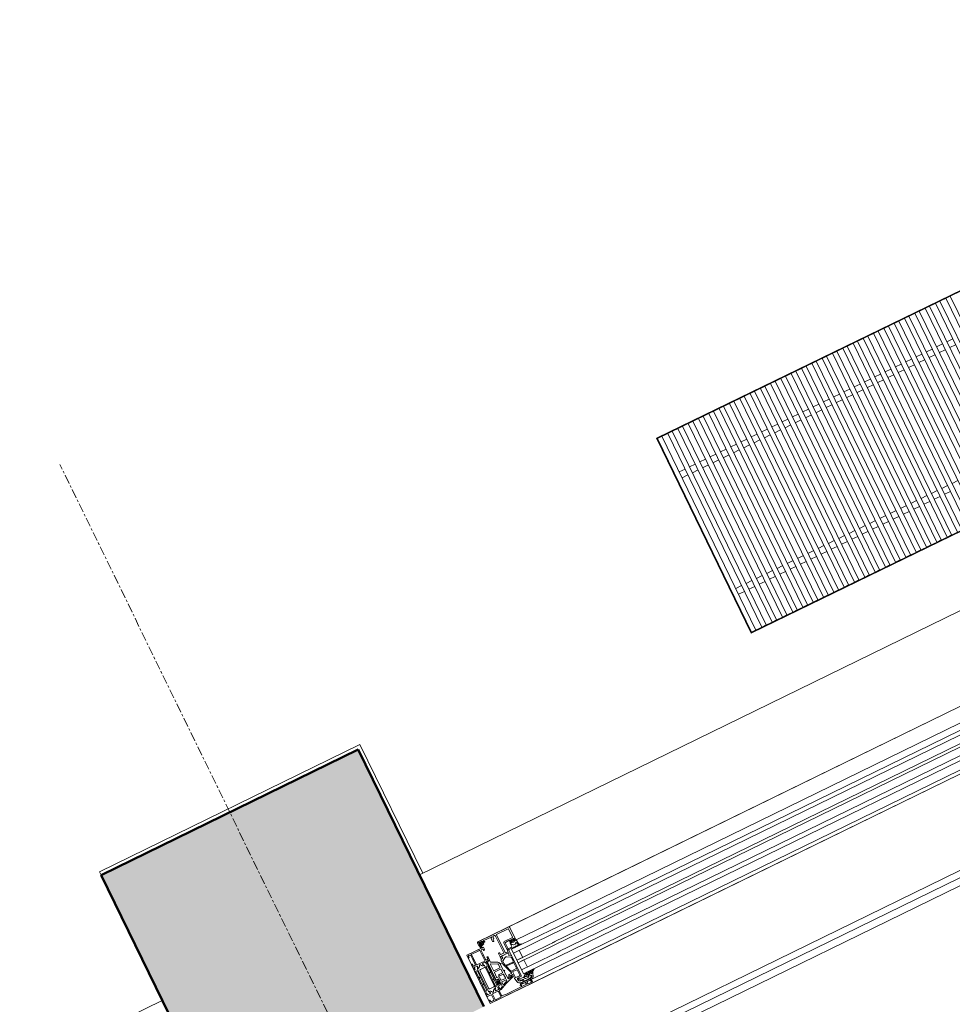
# Model space of a CAD drawing. Header units: millimetres. Extents: x -1662057 to -197461, y -941126 to 63888.
# Tile 120 of 209: x -1595057 to -1593754, y -341670 to -340295. Entities that reach past the tile are written whole.
import ezdxf

# ---------------------------------------------------------------- set-up
doc = ezdxf.new("R2010")
doc.units = ezdxf.units.MM
doc.linetypes.add('Grid Line', pattern=[22.225, 12.7, -3.175, 3.175, -3.175])
doc.layers.get('0').update_dxf_attribs({"linetype": 'CONTINUOUS'})
for name, color, linetype, lineweight in [('A-DETL-GENF', 92, 'CONTINUOUS', 5), ('A-FLOR', 192, 'CONTINUOUS', 5), ('A-GLAZ', 151, 'CONTINUOUS', 5), ('A-Wall', 252, 'CONTINUOUS', 0), ('M-EQPM', 50, 'CONTINUOUS', 5), ('S-Cols', 52, 'CONTINUOUS', 0), ('S-GRID', 1, 'CONTINUOUS', 9)]:
    doc.layers.add(name, color=color, linetype=linetype, lineweight=lineweight)

# ---------------------------------------------------------------- blocks, each defined once
blk = doc.blocks.new('Floor convector without fan PT180 - Floor convector without fan PT180 _1750 mm_-3115285-Pirmā stāva plāns uz atzīmes 0_000 M1-150')
at = {"layer": 'M-EQPM', "color": 252}
for p, q in [((0, 1), (0, 1750)), ((1, 1), (1, 1750)), ((302, 1750), (302, 1)), ((303, 1750), (303, 1)), ((1, 449), (1, 456)), ((302, 456), (1, 456)), ((302, 449), (1, 449)), ((1, 433), (1, 440)), ((302, 440), (1, 440)), ((302, 433), (1, 433)), ((56.5, 433), (56.5, 424)), ((65.5, 424), (65.5, 433)), ((1, 417), (1, 424)), ((302, 424), (1, 424)), ((302, 417), (1, 417)), ((56.5, 417), (56.5, 408)), ((65.5, 408), (65.5, 417)), ((1, 401), (1, 408)), ((302, 408), (1, 408)), ((302, 401), (1, 401)), ((56.5, 401), (56.5, 392)), ((65.5, 392), (65.5, 401)), ((1, 385), (1, 392)), ((302, 392), (1, 392)), ((302, 385), (1, 385)), ((1, 369), (1, 376)), ((302, 376), (1, 376)), ((56.5, 385), (56.5, 376)), ((65.5, 376), (65.5, 385)), ((302, 369), (1, 369)), ((1, 353), (1, 360)), ((302, 360), (1, 360)), ((56.5, 369), (56.5, 360)), ((65.5, 360), (65.5, 369)), ((302, 353), (1, 353)), ((1, 337), (1, 344)), ((302, 344), (1, 344)), ((56.5, 353), (56.5, 344)), ((65.5, 344), (65.5, 353)), ((237.5, 353), (237.5, 344)), ((302, 337), (1, 337)), ((56.5, 337), (56.5, 328)), ((65.5, 328), (65.5, 337)), ((237.5, 337), (237.5, 328)), ((246.5, 328), (246.5, 337)), ((1, 321), (1, 328)), ((302, 328), (1, 328)), ((302, 321), (1, 321)), ((56.5, 321), (56.5, 312)), ((65.5, 312), (65.5, 321)), ((237.5, 321), (237.5, 312)), ((246.5, 312), (246.5, 321)), ((1, 305), (1, 312)), ((302, 312), (1, 312)), ((302, 305), (1, 305)), ((56.5, 305), (56.5, 296)), ((65.5, 296), (65.5, 305)), ((237.5, 305), (237.5, 296)), ((246.5, 296), (246.5, 305)), ((302, 312), (302, 305)), ((1, 289), (1, 296)), ((302, 296), (1, 296)), ((302, 289), (1, 289)), ((56.5, 289), (56.5, 280)), ((65.5, 280), (65.5, 289)), ((237.5, 289), (237.5, 280)), ((246.5, 280), (246.5, 289)), ((302, 296), (302, 289)), ((1, 273), (1, 280)), ((302, 280), (1, 280)), ((302, 280), (302, 273)), ((302, 273), (1, 273)), ((1, 257), (1, 264)), ((302, 264), (1, 264)), ((56.5, 273), (56.5, 264)), ((65.5, 264), (65.5, 273)), ((237.5, 273), (237.5, 264)), ((246.5, 264), (246.5, 273)), ((302, 264), (302, 257)), ((302, 257), (1, 257)), ((1, 241), (1, 248)), ((302, 248), (1, 248)), ((56.5, 257), (56.5, 248)), ((65.5, 248), (65.5, 257)), ((237.5, 257), (237.5, 248)), ((246.5, 248), (246.5, 257)), ((302, 248), (302, 241)), ((302, 241), (1, 241)), ((56.5, 241), (56.5, 232)), ((65.5, 232), (65.5, 241)), ((237.5, 241), (237.5, 232)), ((246.5, 232), (246.5, 241)), ((1, 225), (1, 232)), ((302, 232), (1, 232)), ((302, 225), (1, 225)), ((56.5, 225), (56.5, 216)), ((65.5, 216), (65.5, 225)), ((237.5, 225), (237.5, 216)), ((246.5, 216), (246.5, 225)), ((302, 232), (302, 225)), ((1, 209), (1, 216)), ((302, 216), (1, 216)), ((302, 209), (1, 209)), ((56.5, 209), (56.5, 200)), ((65.5, 200), (65.5, 209)), ((237.5, 209), (237.5, 200)), ((246.5, 200), (246.5, 209)), ((302, 216), (302, 209)), ((1, 193), (1, 200)), ((302, 200), (1, 200)), ((302, 193), (1, 193)), ((56.5, 193), (56.5, 184)), ((65.5, 184), (65.5, 193)), ((237.5, 193), (237.5, 184)), ((246.5, 184), (246.5, 193)), ((302, 200), (302, 193)), ((1, 177), (1, 184)), ((302, 184), (1, 184)), ((302, 184), (302, 177)), ((302, 177), (1, 177)), ((1, 161), (1, 168)), ((302, 168), (1, 168)), ((56.5, 177), (56.5, 168)), ((65.5, 168), (65.5, 177)), ((237.5, 177), (237.5, 168)), ((246.5, 168), (246.5, 177)), ((302, 168), (302, 161)), ((302, 161), (1, 161)), ((1, 145), (1, 152)), ((302, 152), (1, 152)), ((56.5, 161), (56.5, 152)), ((65.5, 152), (65.5, 161)), ((237.5, 161), (237.5, 152)), ((246.5, 152), (246.5, 161)), ((302, 152), (302, 145)), ((302, 145), (1, 145)), ((56.5, 145), (56.5, 136)), ((65.5, 136), (65.5, 145)), ((237.5, 145), (237.5, 136)), ((246.5, 136), (246.5, 145)), ((1, 129), (1, 136)), ((302, 136), (1, 136)), ((302, 129), (1, 129)), ((56.5, 129), (56.5, 120)), ((65.5, 120), (65.5, 129)), ((237.5, 129), (237.5, 120)), ((246.5, 120), (246.5, 129)), ((302, 136), (302, 129)), ((1, 113), (1, 120)), ((302, 120), (1, 120)), ((302, 113), (1, 113)), ((56.5, 113), (56.5, 104)), ((65.5, 104), (65.5, 113)), ((237.5, 113), (237.5, 104)), ((246.5, 104), (246.5, 113)), ((302, 120), (302, 113)), ((1, 97), (1, 104)), ((302, 104), (1, 104)), ((302, 97), (1, 97)), ((56.5, 97), (56.5, 88)), ((65.5, 88), (65.5, 97)), ((237.5, 97), (237.5, 88)), ((246.5, 88), (246.5, 97)), ((302, 104), (302, 97)), ((1, 81), (1, 88)), ((302, 88), (1, 88)), ((302, 88), (302, 81)), ((302, 81), (1, 81)), ((1, 65), (1, 72)), ((302, 72), (1, 72)), ((56.5, 81), (56.5, 72)), ((65.5, 72), (65.5, 81)), ((237.5, 81), (237.5, 72)), ((246.5, 72), (246.5, 81)), ((302, 72), (302, 65)), ((302, 65), (1, 65)), ((1, 49), (1, 56)), ((302, 56), (1, 56)), ((56.5, 65), (56.5, 56)), ((65.5, 56), (65.5, 65)), ((237.5, 65), (237.5, 56)), ((246.5, 56), (246.5, 65)), ((302, 56), (302, 49)), ((302, 49), (1, 49)), ((56.5, 49), (56.5, 40)), ((65.5, 40), (65.5, 49)), ((237.5, 49), (237.5, 40)), ((246.5, 40), (246.5, 49)), ((1, 33), (1, 40)), ((302, 40), (1, 40)), ((302, 33), (1, 33)), ((56.5, 33), (56.5, 24)), ((65.5, 24), (65.5, 33)), ((237.5, 33), (237.5, 24)), ((246.5, 24), (246.5, 33)), ((302, 40), (302, 33)), ((1, 17), (1, 24)), ((302, 24), (1, 24)), ((302, 17), (1, 17)), ((56.5, 17), (56.5, 8)), ((65.5, 8), (65.5, 17)), ((237.5, 17), (237.5, 8)), ((246.5, 8), (246.5, 17)), ((302, 24), (302, 17)), ((0, 1), (303, 1)), ((0, 0), (0, 1)), ((1, 1), (0, 1)), ((303, 0), (0, 0)), ((1, 1), (1, 8)), ((302, 8), (1, 8)), ((302, 1), (1, 1)), ((302, 8), (302, 1)), ((303, 1), (302, 1)), ((303, 1), (303, 0))]:
    blk.add_line(p, q, dxfattribs=at)
blk = doc.blocks.new('Schueco_AWS-75-BS-SI__Family-01 - Logs - vitrīna 2-3450369-Pirmā stāva plāns uz atzīmes 0_000 M1-150')
at = {"layer": 'A-DETL-GENF'}
for p, q in [((-2665, -102.5), (-2665, -27.5)), ((-2665, -102.5), (-2665, -27.5)), ((-2665, -27.5), (-2644, -27.5)), ((-2665, -102.5), (-2665, -27.5)), ((-2644, -17.5), (2644, -17.5)), ((2550, -17.5), (-2550, -17.5)), ((2550, -38.5), (-2550, -38.5)), ((2550, -47.5), (-2550, -47.5)), ((2550, -53.5), (-2550, -53.5)), ((2550, -64.5), (-2550, -64.5)), ((2550, -68.5), (-2550, -68.5)), ((2550, -79.5), (-2550, -79.5)), ((2550, -85.5), (-2550, -85.5)), ((2665, -102.5), (-2665, -102.5)), ((2550, -97.5), (-2550, -97.5)), ((2550, -102.5), (-2550, -102.5))]:
    blk.add_line(p, q, dxfattribs=at)
at = {"layer": 'A-GLAZ'}
for p, q in [((-2643.7, -22.9), (-2643.1, -26.2)), ((-2641.4, -22.3), (-2643.2, -22.3)), ((-2642.6, -24.8), (-2642.8, -23.6)), ((-2642.6, -23.4), (-2641.2, -23.4)), ((-2595.5, -17.5), (-2642.5, -17.5)), ((-2638.4, -23.4), (-2642.5, -24.9)), ((-2642.3, -25.7), (-2637.2, -23.9)), ((-2641.3, -19.6), (-2642.2, -20.3)), ((-2642.2, -20.7), (-2641.3, -20.9)), ((-2641.5, -19), (-2637.5, -19)), ((-2641.2, -21.1), (-2641.2, -22.2)), ((-2638.2, -19.4), (-2640.7, -19.4)), ((-2640.7, -21.2), (-2640.7, -20.4)), ((-2640.7, -22.9), (-2640.7, -22.4)), ((-2640.6, -22.3), (-2638.4, -22.3)), ((-2640.5, -20.2), (-2638.5, -20.2)), ((-2638.7, -21.6), (-2640.3, -21.6)), ((-2638.3, -20.4), (-2638.3, -21.2)), ((-2638.3, -22.4), (-2638.3, -23.2)), ((-2637.8, -22.2), (-2637.8, -21.1)), ((-2637.7, -20.9), (-2636.8, -20.7)), ((-2636.8, -22.3), (-2637.7, -22.3)), ((-2636.8, -20.4), (-2637.5, -19.7)), ((-2637, -22), (-2634.2, -22)), ((-2636.5, -23), (-2636.5, -22.6)), ((-2635, -20.5), (-2635, -20)), ((-2634.5, -19.5), (-2623.2, -19.5)), ((-2634.2, -21), (-2634.5, -21)), ((-2624, -21.5), (-2624, -26)), ((-2623.2, -21), (-2623.5, -21)), ((-2623.5, -26.5), (-2622.7, -26.5)), ((-2622.7, -20), (-2622.7, -20.5)), ((-2622.2, -26), (-2622.2, -24)), ((-2621.7, -23.5), (-2621.2, -23.5)), ((-2620.7, -23), (-2620.7, -20)), ((-2620.2, -19.5), (-2618.5, -19.5)), ((-2617, -21), (-2617, -47)), ((-2615.2, -20.2), (-2615.2, -47.7)), ((-2596.7, -19.7), (-2614.7, -19.7)), ((-2596.2, -32.7), (-2596.2, -20.2)), ((-2595.5, -17.5), (-2545, -17.5)), ((-2594, -38), (-2594, -19)), ((-2662.3, -29.2), (-2661, -29.2)), ((-2660, -30.2), (-2660, -36.5)), ((-2660, -37.5), (-2660, -44.5)), ((-2658.5, -29.6), (-2658.5, -45.3)), ((-2646, -29.1), (-2658, -29.1)), ((-2645.5, -45.3), (-2645.5, -29.6)), ((-2644, -36.5), (-2644, -30.5)), ((-2644, -44.5), (-2644, -37.5)), ((-2643, -29.5), (-2641.7, -29.5)), ((-2610.8, -47.7), (-2610.8, -34.7)), ((-2609.3, -33.2), (-2596.7, -33.2)), ((-2608.5, -35), (-2603.1, -35)), ((-2603.3, -39.1), (-2603.3, -44.4)), ((-2602.6, -35.5), (-2602.6, -38)), ((-2602.1, -38.5), (-2600.8, -38.5)), ((-2600.5, -36.7), (-2599.5, -35.6)), ((-2600.3, -35), (-2596.3, -35)), ((-2600.2, -37.2), (-2600.3, -37.2)), ((-2599.9, -38.8), (-2599.9, -37.5)), ((-2599.1, -35.5), (-2597.5, -35.5)), ((-2599.1, -39.1), (-2599.1, -37.2)), ((-2598.6, -36.7), (-2598, -36.7)), ((-2598, -39.6), (-2598.6, -39.6)), ((-2597.5, -37.2), (-2597.5, -39.1)), ((-2597.1, -35.6), (-2596.1, -36.7)), ((-2596.7, -37.5), (-2596.7, -38.8)), ((-2596.3, -37.2), (-2596.4, -37.2)), ((-2595.8, -38.5), (-2594.5, -38.5)), ((-2593.3, -38.4), (-2592.9, -44.5)), ((-2593.3, -38.5), (-2545, -38.5)), ((-2664.8, -43), (-2664.8, -47.5)), ((-2664.8, -48.5), (-2664.8, -50.4)), ((-2664.8, -51.2), (-2664.8, -86.3)), ((-2664.6, -47.8), (-2664.6, -48.2)), ((-2664.5, -50.7), (-2663.5, -50.7)), ((-2663.5, -50.7), (-2664.3, -50.7)), ((-2663.5, -62.4), (-2663.5, -53.6)), ((-2663.2, -48), (-2663.2, -50.4)), ((-2663.2, -50.4), (-2663.2, -48)), ((-2663, -53.1), (-2661.7, -53.1)), ((-2659.2, -47.5), (-2662.7, -47.5)), ((-2662.7, -47.5), (-2658.8, -47.5)), ((-2661, -45.5), (-2662.3, -45.5)), ((-2661.2, -53.6), (-2661.2, -62.4)), ((-2659.9, -85.9), (-2659.9, -51.6)), ((-2659.8, -51.3), (-2658.5, -49)), ((-2658, -45.8), (-2646, -45.8)), ((-2656.4, -53.8), (-2650.4, -53.8)), ((-2654.8, -47.5), (-2654, -47.5)), ((-2650.3, -49), (-2649, -51.3)), ((-2650, -47.5), (-2646.1, -47.5)), ((-2646.1, -47.5), (-2649.6, -47.5)), ((-2648.9, -51.6), (-2648.9, -85.9)), ((-2647.6, -62.4), (-2647.6, -53.6)), ((-2647.1, -53.1), (-2645.8, -53.1)), ((-2645.6, -50.4), (-2645.6, -48)), ((-2645.6, -48), (-2645.6, -50.4)), ((-2644.5, -50.7), (-2645.3, -50.7)), ((-2645.3, -50.7), (-2644.3, -50.7)), ((-2645.3, -53.6), (-2645.3, -62.4)), ((-2644.2, -48.2), (-2644.2, -47.8)), ((-2644, -47.5), (-2644, -47.3)), ((-2644, -50.4), (-2644, -48.5)), ((-2644, -77.1), (-2644, -51.2)), ((-2641.7, -45.5), (-2643, -45.5)), ((-2640.9, -63), (-2640.9, -53.6)), ((-2640.2, -53.2), (-2631.3, -57.3)), ((-2639.2, -47.5), (-2639.2, -43)), ((-2630.2, -55), (-2639, -50.9)), ((-2621.4, -52.9), (-2624.3, -54.1)), ((-2624, -51.3), (-2624, -53.4)), ((-2622.7, -44.5), (-2623.5, -44.5)), ((-2623.5, -53.7), (-2621.4, -52.9)), ((-2618.5, -54), (-2622.6, -56.3)), ((-2621.3, -52.7), (-2622.4, -50.3)), ((-2622.2, -47), (-2622.2, -45)), ((-2622.2, -50), (-2610.9, -50)), ((-2622, -51.1), (-2621.3, -52.7)), ((-2617.5, -47.5), (-2621.7, -47.5)), ((-2611.4, -50), (-2621.3, -50)), ((-2611.2, -56.5), (-2615.5, -54)), ((-2614.7, -48.2), (-2611.3, -48.2)), ((-2612.2, -53.1), (-2610.9, -50.9)), ((-2603.8, -44.9), (-2609.2, -44.9)), ((-2609, -86.5), (-2609, -55)), ((-2545, -53.5), (-2605, -53.5)), ((-2601.9, -47), (-2601.7, -46.4)), ((-2600.9, -46.4), (-2600.7, -47)), ((-2599.9, -47), (-2599.7, -46.4)), ((-2598.9, -46.4), (-2598.7, -47)), ((-2597.9, -47), (-2597.7, -46.4)), ((-2596.9, -46.4), (-2596.7, -47)), ((-2595.9, -46.9), (-2595.9, -46.5)), ((-2592.9, -47.3), (-2590.2, -47.3)), ((-2591.3, -46.3), (-2590.2, -46.5)), ((-2663.5, -73.1), (-2663.5, -64.4)), ((-2661.7, -62.9), (-2663, -62.9)), ((-2663, -63.9), (-2661.7, -63.9)), ((-2661.2, -64.4), (-2661.2, -73.1)), ((-2657.9, -82.3), (-2657.9, -55.3)), ((-2648.9, -55.3), (-2648.9, -82.3)), ((-2647.6, -73.1), (-2647.6, -64.4)), ((-2645.8, -62.9), (-2647.1, -62.9)), ((-2647.1, -63.9), (-2645.8, -63.9)), ((-2645.3, -64.4), (-2645.3, -73.1)), ((-2640.9, -73.4), (-2640.9, -66.2)), ((-2631.3, -63.5), (-2640.4, -63.5)), ((-2640.4, -65.7), (-2631.1, -65.7)), ((-2631, -57.7), (-2630.8, -62.9)), ((-2630.6, -66.1), (-2630.4, -70.9)), ((-2628.5, -58.3), (-2628.5, -57.6)), ((-2628, -69), (-2628.4, -60.1)), ((-2627, -58.8), (-2628, -58.8)), ((-2627.9, -59.6), (-2627, -59.6)), ((-2626.9, -59.5), (-2626.9, -58.9)), ((-2624.9, -55), (-2624.9, -60.7)), ((-2624.8, -61.4), (-2619.7, -77.1)), ((-2623.3, -57.6), (-2623.3, -61.1)), ((-2623.2, -61.7), (-2622.6, -63.5)), ((-2621.8, -66.1), (-2619.1, -74.4)), ((-2621.7, -64.2), (-2611.4, -64.2)), ((-2610.9, -65.4), (-2621.3, -65.4)), ((-2610.4, -63.2), (-2610.4, -57.8)), ((-2610.4, -74.2), (-2610.4, -65.9)), ((-2663.5, -84), (-2663.5, -75.1)), ((-2661.7, -73.6), (-2663, -73.6)), ((-2663, -74.6), (-2661.7, -74.6)), ((-2661.2, -75.1), (-2661.2, -84)), ((-2647.6, -84), (-2647.6, -75.1)), ((-2645.8, -73.6), (-2647.1, -73.6)), ((-2647.1, -74.6), (-2645.8, -74.6)), ((-2645.3, -75.1), (-2645.3, -84)), ((-2644, -82.8), (-2644, -79.8)), ((-2639.7, -77.3), (-2643.8, -77.3)), ((-2643.3, -80.9), (-2643.3, -81.6)), ((-2642.8, -76.4), (-2639.5, -76.4)), ((-2641.5, -79.2), (-2642.8, -80)), ((-2642.8, -82.5), (-2641.5, -83.3)), ((-2641.3, -80.7), (-2639.9, -80.8)), ((-2639.9, -81.8), (-2641.3, -81.9)), ((-2639.2, -73.9), (-2640.4, -73.9)), ((-2639.2, -78.6), (-2639.2, -77.8)), ((-2637.2, -79.7), (-2637.2, -75.9)), ((-2630.5, -80.2), (-2636.7, -80.2)), ((-2630.4, -82.4), (-2636.7, -82.4)), ((-2630.9, -71.5), (-2636.1, -71.5)), ((-2636.1, -73.7), (-2630.8, -73.7)), ((-2630.3, -74.1), (-2630, -79.6)), ((-2627.4, -82.3), (-2627.9, -70.8)), ((-2626.9, -69.5), (-2627.5, -69.5)), ((-2627.4, -70.3), (-2626.9, -70.3)), ((-2621.8, -82.5), (-2626.9, -82.8)), ((-2626.8, -70.2), (-2626.8, -69.6)), ((-2621.2, -80.6), (-2623.5, -80)), ((-2620.2, -77.7), (-2623.4, -77.7)), ((-2623.4, -79.7), (-2619.5, -79.7)), ((-2620.6, -82.4), (-2620.6, -81.3)), ((-2619, -80.2), (-2619, -85.5)), ((-2618.6, -74.7), (-2610.9, -74.7)), ((-2617.4, -76.8), (-2617.4, -85.2)), ((-2611.1, -76.3), (-2616.9, -76.3)), ((-2610.6, -85.2), (-2610.6, -76.8)), ((-2545, -79.5), (-2605, -79.5)), ((-2664.8, -89), (-2664.8, -87.1)), ((-2664.8, -91.5), (-2664.8, -90)), ((-2664.6, -89.7), (-2664.6, -89.3)), ((-2664.5, -86.8), (-2663.5, -86.8)), ((-2664.3, -86.8), (-2663.5, -86.8)), ((-2658.6, -92), (-2664.3, -92)), ((-2663.2, -87.1), (-2663.2, -89.5)), ((-2663.2, -87.1), (-2663.2, -89.5)), ((-2661.7, -84.5), (-2663, -84.5)), ((-2662.7, -90), (-2659.2, -90)), ((-2662.7, -90), (-2658.8, -90)), ((-2658.5, -88.5), (-2659.8, -86.2)), ((-2658.1, -99.7), (-2658.1, -92.5)), ((-2656.6, -92.2), (-2656.6, -100.4)), ((-2650.4, -83.8), (-2656.4, -83.8)), ((-2647.9, -91.7), (-2656.1, -91.7)), ((-2654.8, -90), (-2654, -90)), ((-2649, -86.2), (-2650.3, -88.5)), ((-2650, -90), (-2646.1, -90)), ((-2649.6, -90), (-2646.1, -90)), ((-2647.4, -100.4), (-2647.4, -92.2)), ((-2645.8, -84.5), (-2647.1, -84.5)), ((-2645.9, -92.4), (-2645.9, -99.1)), ((-2645.6, -89.5), (-2645.6, -87.1)), ((-2645.6, -89.5), (-2645.6, -87.1)), ((-2644.5, -91.9), (-2645.4, -91.9)), ((-2645.3, -86.8), (-2644.5, -86.8)), ((-2645.3, -86.8), (-2644.3, -86.8)), ((-2644.2, -89.3), (-2644.2, -89.7)), ((-2644, -86.3), (-2644, -85.5)), ((-2644, -87.1), (-2644, -89)), ((-2644, -90), (-2644, -91.4)), ((-2643.8, -85.3), (-2639.7, -85.3)), ((-2643.3, -90.7), (-2643.3, -91.2)), ((-2639.8, -88.8), (-2643, -90.2)), ((-2639.2, -84.8), (-2639.2, -83.9)), ((-2637.2, -82.9), (-2637.2, -86.5)), ((-2636.5, -86.9), (-2630.2, -84.2)), ((-2629.9, -83.7), (-2629.9, -82.8)), ((-2618.9, -86.4), (-2618, -91.7)), ((-2616.9, -85.7), (-2611.1, -85.7)), ((-2616.1, -98.1), (-2614.2, -95.8)), ((-2616, -88.8), (-2616, -88.5)), ((-2615, -87.5), (-2610, -87.5)), ((-2614, -95), (-2609.3, -95)), ((-2610, -92.4), (-2610, -92.8)), ((-2609.2, -92.2), (-2609.8, -92.2)), ((-2609, -94.7), (-2609, -92.4)), ((-2597.5, -89.2), (-2605.7, -89.2)), ((-2604.8, -92.8), (-2600.5, -92.8)), ((-2602.1, -88.5), (-2600.2, -88.5)), ((-2600.2, -90.6), (-2600.2, -92.2)), ((-2600, -92.3), (-2600, -91)), ((-2598.2, -90.3), (-2599.9, -90.3)), ((-2599.5, -90.5), (-2598.5, -90.5)), ((-2598, -91), (-2598, -92)), ((-2597.9, -92), (-2597.9, -90.6)), ((-2596, -92.3), (-2597.6, -92.3)), ((-2597.5, -92.5), (-2596.5, -92.5)), ((-2596.8, -89.8), (-2597, -89.5)), ((-2594.8, -90), (-2596.4, -90)), ((-2596, -93), (-2596, -93.3)), ((-2595.7, -93.2), (-2595.7, -92.6)), ((-2662.3, -100.7), (-2659.1, -100.7)), ((-2656.1, -100.9), (-2647.9, -100.9)), ((-2613.4, -97.2), (-2615, -99.1)), ((-2608.6, -98.2), (-2608.6, -98)), ((-2608.1, -97.5), (-2605.3, -97.5)), ((-2607.6, -98.7), (-2608.1, -98.7)), ((-2607.1, -100), (-2607.1, -99.2)), ((-2604.8, -101), (-2600.8, -101)), ((-2600.3, -97.5), (-2599, -97.5)), ((-2599, -97.5), (-2545, -97.5)), ((-2599, -102.5), (-2545, -102.5)), ((-2598.5, -98), (-2598.5, -102))]:
    blk.add_line(p, q, dxfattribs=at)
at = {"layer": 'A-GLAZ', "flags": 128}
for points in [[(-2640.7, -30.5), (-2640.7, -32), (-2640.1, -32), (-2639, -30.9), (-2639, -27.5), (-2665, -27.5), (-2665, -30.9), (-2663.9, -32), (-2663.3, -32), (-2663.3, -30.2)], [(-2644, -19), (-2644, -22), (-2642, -22)], [(-2641.5, -21.5), (-2641.5, -21), (-2642.5, -21), (-2642.5, -20)], [(-2636.5, -20), (-2636.5, -21), (-2637.5, -21), (-2637.5, -21.5)], [(-2609, -54.1), (-2609, -50), (-2609, -35.5)], [(-2603, -38.8), (-2602.3, -38.8), (-2602.3, -41.5), (-2602.3, -38.8), (-2600.9, -38.8)], [(-2600.3, -38), (-2600.3, -37.5), (-2601.3, -37.5), (-2601.3, -36)], [(-2595.3, -36), (-2595.3, -37.5), (-2596.3, -37.5), (-2596.3, -38)], [(-2595.7, -38.8), (-2593.7, -38.8), (-2593.7, -38)], [(-2663.3, -44.5), (-2663.3, -42), (-2663.8, -42)], [(-2658.3, -48), (-2658.3, -48.7), (-2659.7, -51.1)], [(-2649.1, -51.1), (-2650.5, -48.7), (-2650.5, -48)], [(-2643.7, -47.2), (-2640.7, -47.2), (-2640.7, -48), (-2639.7, -48)], [(-2641.7, -48.1), (-2643.3, -49), (-2643.3, -75.9)], [(-2639.3, -50.5), (-2639.3, -48.5), (-2641, -48.5)], [(-2640.2, -42), (-2640.7, -42), (-2640.7, -44.5)], [(-2624, -45), (-2624, -50), (-2623.8, -50.8)], [(-2610.7, -50.2), (-2610.7, -50.6), (-2612.1, -53.1)], [(-2609.1, -54.7), (-2610.5, -54), (-2612, -53.5)], [(-2612, -53.5), (-2610.5, -53.9), (-2609.6, -54.4)], [(-2609.2, -46.1), (-2603.3, -46.1), (-2602.6, -47.1)], [(-2545, -47.5), (-2605, -47.5), (-2605, -85.5), (-2545, -85.5)], [(-2596, -53.5), (-2596, -64.5), (-2605, -64.5), (-2545, -64.5)], [(-2596, -79.5), (-2596, -68.5), (-2605, -68.5), (-2545, -68.5)], [(-2643, -78.8), (-2640.7, -78.8), (-2640.7, -79.8), (-2639.9, -79.6)], [(-2639.2, -76.7), (-2639.2, -79.9), (-2641, -79.9), (-2641.1, -79.3)], [(-2626.7, -81.6), (-2623.8, -82), (-2622, -81.7), (-2621.7, -81.7)], [(-2658.3, -89.5), (-2658.3, -88.8), (-2659.7, -86.4)], [(-2649.1, -86.4), (-2650.5, -88.8), (-2650.5, -89.5)], [(-2639.9, -83), (-2640.7, -82.8), (-2640.7, -83.8), (-2643, -83.8)], [(-2642.6, -91.7), (-2632.7, -87.3), (-2624.7, -84.4), (-2621.4, -83.4)], [(-2641.1, -83.2), (-2641, -82.7), (-2639.2, -82.7), (-2639.2, -87.9)], [(-2599, -95), (-2608.7, -95), (-2608.7, -94.2), (-2608.4, -93.7), (-2608.4, -92.2), (-2610.3, -92.2), (-2610.3, -92.7), (-2610.8, -92.7), (-2615.1, -89.3)], [(-2613.5, -88.5), (-2610.1, -89.8), (-2607.8, -89.8)], [(-2613.2, -95.4), (-2611.4, -95.8), (-2599.7, -95.8)], [(-2610.2, -93), (-2611, -93), (-2612.7, -92.7)], [(-2597.4, -88.5), (-2594.7, -88.2), (-2594.5, -88.2)], [(-2593.2, -90.9), (-2593.6, -92.3), (-2593.8, -93.2)], [(-2599, -102.5), (-2665, -102.5), (-2665, -99.1), (-2663.9, -98), (-2663.3, -98), (-2663.3, -99.7)], [(-2644.9, -100.1), (-2638.9, -100.5), (-2607.6, -100.5)], [(-2599.1, -97.3), (-2611.5, -97.3), (-2612.9, -97)], [(-2604.8, -98), (-2604.8, -98.5), (-2605.8, -98.5), (-2605.8, -100)], [(-2599.8, -100), (-2599.8, -98.5), (-2600.8, -98.5), (-2600.8, -98)]]:
    blk.add_lwpolyline(points, dxfattribs=at)
for points in [[(-2601.8, -42), (-2600.7, -42)], [(-2600.3, -42.2), (-2599.9, -42.9)], [(-2599.4, -43.2), (-2597.2, -43.2)], [(-2596.7, -42.9), (-2596.3, -42.2)], [(-2595.9, -42), (-2595.1, -42)], [(-2594.7, -42.4), (-2594.7, -43.1)], [(-2590.3, -47.1), (-2590, -47.2)]]:
    blk.add_lwpolyline(points, close=True, dxfattribs=at)
at = {"layer": 'A-GLAZ'}
for centre, radius, start, end in [((-2642.5, -19), 1.5, 90.0023, 179.9977), ((-2643.2, -22.8), 0.5, 89.9998, 189.9336), ((-2641.7, -25.8), 1.5, 195.7069, 305.0876), ((-2642.6, -23.6), 0.2, 89.999, 181.8649), ((-2642.5, -24.8), 0.1, 190.3223, 290.3122), ((-2641.5, -20), 1, 90.0037, 179.9963), ((-2642.2, -25.8), 0.15, 109.0162, 187.496), ((-2641.7, -25.8), 0.686, 180.4843, 306.1412), ((-2642.1, -20.5), 0.2, 130.0023, 254.9985), ((-2642, -21.5), 0.5, 269.9971, 0.0029), ((-2641.4, -22.2), 0.15, 269.9961, 0.0039), ((-2640.7, -20.4), 1, 90, 127.8278), ((-2641.4, -21.1), 0.2, 0.0028, 74.9971), ((-2641.1, -26.7), 0.4, 305.088, 125.088), ((-2641.2, -22.9), 0.498, 269.7452, 0.1926), ((-2640.5, -20.4), 0.2, 89.9998, 180.0002), ((-2640.3, -21.2), 0.4, 179.999, 270.0004), ((-2640.6, -22.4), 0.1, 89.9913, 180.0081), ((-2638.7, -21.2), 0.4, 270.002, 359.9987), ((-2638.5, -20.4), 0.2, 359.9995, 90.0013), ((-2638.4, -22.4), 0.1, 0.0015, 89.9985), ((-2638.5, -23.2), 0.2, 285.6886, 359.9976), ((-2638.2, -20.4), 1, 46.8814, 90), ((-2637.6, -21.1), 0.2, 105.0023, 179.9974), ((-2637.7, -22.2), 0.15, 179.9951, 270.0049), ((-2637.5, -20), 1, 0.0017, 89.9983), ((-2637, -21.5), 0.5, 180.0006, 269.9994), ((-2637.5, -23), 1, 284.959, 0.0005), ((-2636.9, -20.5), 0.2, 284.9898, 45.0075), ((-2636.8, -22.6), 0.3, 0.004, 89.9968), ((-2634.5, -20), 0.5, 90.0078, 179.9922), ((-2634.5, -20.5), 0.5, 180.0012, 269.9988), ((-2634.2, -21.5), 0.5, 270, 90), ((-2623.5, -21.5), 0.5, 90.0072, 179.9928), ((-2623.5, -26), 0.5, 180.0006, 269.9994), ((-2623.2, -20), 0.5, 0.0025, 89.9975), ((-2623.2, -20.5), 0.5, 269.9928, 0.0072), ((-2622.7, -26), 0.5, 269.9971, 0.0029), ((-2621.7, -24), 0.5, 90.0078, 179.9922), ((-2621.2, -23), 0.5, 269.9928, 0.0072), ((-2620.2, -20), 0.5, 90.0063, 179.9937), ((-2618.5, -21), 1.5, 359.9988, 90.0012), ((-2614.7, -20.2), 0.5, 89.9971, 180.0029), ((-2596.7, -20.2), 0.5, 359.9971, 90.0029), ((-2595.5, -19), 1.5, 359.9989, 90.0011), ((-2662.3, -30.2), 1, 90.0033, 179.9968), ((-2661, -30.2), 1, 0.0003, 89.9997), ((-2660.5, -37), 0.725, 316.3959, 43.6041), ((-2658, -29.6), 0.5, 90.0003, 179.9997), ((-2646, -29.6), 0.5, 0.0003, 89.9997), ((-2643.5, -37), 0.725, 136.3884, 223.6116), ((-2643, -30.5), 1, 90.0031, 179.9973), ((-2641.7, -30.5), 1, 0.0054, 89.995), ((-2609.3, -34.7), 1.5, 90, 180), ((-2608.5, -35.5), 0.5, 90, 180.0203), ((-2603, -39.1), 0.3, 90, 179.9996), ((-2603.1, -35.5), 0.5, 0, 90), ((-2602.1, -38), 0.5, 180, 270), ((-2600.3, -36), 1, 90.0018, 179.9982), ((-2600.4, -38.8), 0.5, 180.0006, 0.0006), ((-2600.8, -38), 0.5, 269.9976, 0.0024), ((-2600.3, -36.9), 0.3, 134.9981, 270.0001), ((-2600.2, -37.5), 0.3, 0, 90), ((-2599.1, -36), 0.5, 90, 135.0277), ((-2598.6, -37.2), 0.5, 89.9979, 180.0021), ((-2598.6, -39.1), 0.5, 179.9989, 270.0011), ((-2598, -37.2), 0.5, 359.9979, 90.0021), ((-2598, -39.1), 0.5, 269.9989, 0.0011), ((-2597.5, -36), 0.5, 44.9798, 90), ((-2596.7, -32.7), 0.5, 270.0025, 359.9975), ((-2596.4, -37.5), 0.3, 90, 180), ((-2596.2, -38.8), 0.5, 180, 360), ((-2596.3, -36), 1, 0.004, 89.996), ((-2596.3, -36.9), 0.3, 270.0055, 44.9966), ((-2595.8, -38), 0.5, 179.9971, 270.0029), ((-2594.5, -38), 0.5, 270.0006, 359.9994), ((-2593.7, -38.4), 0.4, 0.0006, 89.9999), ((-2663.8, -43), 1, 90.002, 179.998), ((-2664.9, -47.8), 0.278, 358.8177, 73.6558), ((-2664.9, -48.2), 0.279, 286.435, 1.1534), ((-2664.5, -50.4), 0.3, 180, 270), ((-2664.3, -51.2), 0.5, 90.0018, 180.0024), ((-2663.5, -50.4), 0.3, 270.0021, 0.0021), ((-2663.5, -50.4), 0.3, 270, 360), ((-2663, -53.6), 0.5, 90, 180), ((-2662.3, -44.5), 1, 180.0011, 269.9988), ((-2662.7, -48), 0.5, 90.0018, 180.0024), ((-2662.7, -48), 0.5, 90.0031, 179.9969), ((-2661.7, -53.6), 0.5, 360, 90), ((-2661, -44.5), 1, 269.9982, 0.0018), ((-2659.4, -51.6), 0.5, 150.0021, 180.002), ((-2659.6, -51.2), 0.137, 154.9388, 284.9266), ((-2659.9, -46.4), 4.88, 274.5692, 341.2678), ((-2659.4, -48.5), 1, 327.2751, 81.8205), ((-2658.8, -48), 0.5, 359.9994, 90.0015), ((-2658, -45.3), 0.5, 180.0003, 269.9997), ((-2656.4, -55.3), 1.5, 90, 180), ((-2654.8, -48), 0.5, 90, 180), ((-2654, -48), 0.5, 359.9996, 90.0004), ((-2648.9, -46.4), 4.88, 198.7622, 265.4008), ((-2650, -48), 0.5, 89.9985, 180.0006), ((-2649.4, -48.5), 1, 98.1837, 212.7291), ((-2650.4, -55.3), 1.5, 0, 90), ((-2649.2, -51.2), 0.137, 255.7277, 24.4068), ((-2649.4, -51.6), 0.5, 0.0021, 30.0021), ((-2647.1, -53.6), 0.5, 89.9996, 180.0004), ((-2646.1, -48), 0.5, 0.0018, 90.0024), ((-2646.1, -48), 0.5, 0.0031, 89.9969), ((-2646, -45.3), 0.5, 270.0003, 359.9997), ((-2645.8, -53.6), 0.5, 0, 90.0019), ((-2645.3, -50.4), 0.3, 180.0021, 270.0021), ((-2645.3, -50.4), 0.3, 180, 270), ((-2644.5, -51.2), 0.5, 0.0018, 90.0024), ((-2644.3, -50.4), 0.3, 270, 360), ((-2643.9, -47.8), 0.319, 111.7645, 175.8177), ((-2643.9, -48.2), 0.319, 184.1884, 248.2232), ((-2643, -44.5), 1, 180.0034, 269.9966), ((-2643.7, -47.5), 0.299, 89.8779, 150.0419), ((-2641.7, -44.5), 1, 270.005, 359.995), ((-2641.5, -48.5), 0.5, 0, 120), ((-2640.4, -53.6), 0.5, 65, 180), ((-2640.2, -43), 1, 0.005, 89.995), ((-2639.7, -47.5), 0.5, 269.9965, 0.0026), ((-2638.8, -50.5), 0.5, 180, 245), ((-2623.9, -55), 1, 111.9738, 179.9981), ((-2623.5, -45), 0.5, 90.0061, 179.9939), ((-2623.7, -51.3), 0.3, 127.9048, 180), ((-2623.6, -53.4), 0.4, 180, 291.9738), ((-2624.1, -50.8), 0.3, 307.9048, 16), ((-2622.7, -45), 0.5, 0.0025, 89.9975), ((-2622.2, -50.2), 0.2, 89.18, 204.141), ((-2621.7, -47), 0.5, 180.0006, 269.9994), ((-2621.3, -50.8), 0.75, 90, 204.141), ((-2621.5, -52.8), 0.2, 291.9738, 24.141), ((-2621.5, -52.7), 0.2, 291.9738, 24.141), ((-2617, -56.6), 3, 60, 120), ((-2617.5, -47), 0.5, 269.9976, 0.0024), ((-2614.7, -47.7), 0.5, 180, 270), ((-2611.9, -53.2), 0.3, 149.857, 254), ((-2611.9, -53.2), 0.3, 149.8208, 254), ((-2611.4, -50.6), 0.6, 329.857, 90), ((-2611.3, -47.7), 0.5, 270, 0), ((-2610.9, -50.2), 0.192, 358.9556, 92.5222), ((-2609.2, -45.5), 0.6, 90, 270), ((-2609.4, -54.1), 0.4, 240, 0), ((-2609.3, -55), 0.3, 356.1862, 60), ((-2603.8, -44.4), 0.5, 270.0003, 359.9996), ((-2602.3, -46.9), 0.4, 209.9997, 345.0005), ((-2601.8, -41.5), 0.5, 180, 270), ((-2601.8, -41.5), 0.5, 180, 270), ((-2601.3, -46.5), 0.4, 15.0002, 164.9998), ((-2600.7, -42.5), 0.5, 30, 90), ((-2600.7, -42.5), 0.5, 30, 90), ((-2600.3, -46.9), 0.4, 194.9996, 345.0004), ((-2599.4, -42.7), 0.5, 210, 270), ((-2599.4, -42.7), 0.5, 210, 270), ((-2599.3, -46.5), 0.4, 15.0002, 164.9998), ((-2598.3, -46.9), 0.4, 194.9996, 345.0004), ((-2597.3, -46.5), 0.4, 15.0002, 164.9998), ((-2597.2, -42.7), 0.5, 270, 330), ((-2597.2, -42.7), 0.5, 270, 330), ((-2596.3, -46.9), 0.4, 194.9997, 0.0002), ((-2595.9, -42.5), 0.5, 90, 150), ((-2595.9, -42.5), 0.5, 90, 150), ((-2595.5, -46.5), 0.4, 40.3208, 180), ((-2592.9, -44.3), 3, 220.3198, 270.0013), ((-2595.1, -42.4), 0.437, 0, 90), ((-2595.1, -42.4), 0.437, 0, 90), ((-2590.9, -43.1), 3.82, 180, 265.8482), ((-2590.9, -43.1), 3.82, 180, 265.8482), ((-2590.9, -44.3), 2, 184, 258.9975), ((-2591.5, -50.3), 3.43, 68.9463, 84.3989), ((-2591.5, -50.3), 3.43, 68.9463, 84.3989), ((-2590.2, -46.9), 0.4, 307.9861, 78.9894), ((-2590.2, -46.9), 0.4, 269.9191, 307.9861), ((-2663, -62.4), 0.5, 180, 270.0019), ((-2663, -64.4), 0.5, 90, 180), ((-2661.7, -62.4), 0.5, 269.9996, 0.0004), ((-2661.7, -64.4), 0.5, 360, 90), ((-2647.1, -62.4), 0.5, 179.9996, 270.0004), ((-2647.1, -64.4), 0.5, 90, 180), ((-2645.8, -62.4), 0.5, 269.9981, 360), ((-2645.8, -64.4), 0.5, 0, 90), ((-2640.4, -63), 0.5, 180, 270), ((-2640.4, -66.2), 0.5, 90, 180), ((-2631.5, -57.8), 0.5, 2.5, 65), ((-2631.3, -63), 0.5, 270, 2.5), ((-2631.1, -66.2), 0.5, 2.5, 90), ((-2631.5, -57.8), 3, 2.5, 65), ((-2628, -58.3), 0.5, 182.5, 270), ((-2627.9, -60.1), 0.5, 90, 182.5), ((-2627, -58.9), 0.1, 0, 90), ((-2627, -59.5), 0.1, 270, 0), ((-2622.9, -60.7), 2, 179.9981, 198), ((-2621.8, -57.6), 1.5, 120, 180), ((-2621.3, -61.1), 2, 180, 198), ((-2621.7, -63.2), 1, 198, 270), ((-2621.3, -65.9), 0.5, 90, 198), ((-2611.4, -63.2), 1, 270, 360), ((-2611.9, -57.8), 1.5, 0, 60), ((-2610.9, -65.9), 0.5, 360, 90), ((-2663, -73.1), 0.5, 180, 270), ((-2663, -75.1), 0.5, 89.9981, 180), ((-2661.7, -73.1), 0.5, 270, 360), ((-2661.7, -75.1), 0.5, 359.9996, 90.0004), ((-2656.4, -82.3), 1.5, 180, 270), ((-2650.4, -82.3), 1.5, 270, 0), ((-2647.1, -73.1), 0.5, 180, 270), ((-2647.1, -75.1), 0.5, 89.9996, 180.0004), ((-2645.8, -73.1), 0.5, 270, 0), ((-2645.8, -75.1), 0.5, 0, 90.0019), ((-2643.8, -77.1), 0.204, 181.1559, 269.5149), ((-2643, -79.8), 1, 90.0975, 179.7701), ((-2642.8, -75.9), 0.5, 180, 270), ((-2642.3, -80.9), 1, 119.9913, 179.9881), ((-2642.3, -81.6), 1, 179.9924, 240.0092), ((-2641.3, -81.3), 0.6, 85.9039, 274.0961), ((-2641.4, -79.5), 0.3, 22.4987, 112.5025), ((-2640.4, -73.4), 0.5, 180, 270), ((-2640.2, -78.6), 1, 285, 0), ((-2639.9, -81.3), 0.5, 274.0961, 85.9039), ((-2639.7, -77.8), 0.5, 360, 90), ((-2639.5, -76.7), 0.3, 0, 90), ((-2639.2, -75.9), 2, 360, 90), ((-2636.1, -72.6), 1.1, 90, 270), ((-2636.7, -79.7), 0.5, 180, 270), ((-2636.7, -82.9), 0.5, 90, 180), ((-2630.9, -71), 0.5, 270, 2.5), ((-2630.8, -74.2), 0.5, 2.5, 90), ((-2630.5, -79.7), 0.5, 270, 2.5), ((-2630.4, -82.9), 0.5, 2.5, 90), ((-2627.5, -69), 0.5, 182.5337, 270), ((-2627.4, -70.8), 0.5, 90, 182.5337), ((-2626.9, -82.3), 0.5, 182.5, 273.2172), ((-2626.9, -69.6), 0.1, 0, 90), ((-2626.9, -70.2), 0.1, 270, 360), ((-2624.4, -82.8), 3, 71.9916, 145.4023), ((-2626.6, -81.3), 0.3, 145.4023, 262.0003), ((-2623.4, -78.7), 1, 90, 270), ((-2621.9, -82.1), 0.426, 285.7249, 69.241), ((-2621.8, -82.2), 1.19, 288.6556, 353.7503), ((-2621.4, -81.4), 0.792, 6.7983, 78.2723), ((-2620.2, -77.2), 0.5, 270, 18), ((-2619.5, -80.2), 0.5, 0, 90), ((-2618.6, -74.2), 0.5, 198, 270), ((-2616.9, -76.8), 0.5, 90, 180), ((-2611.1, -76.8), 0.5, 0, 90), ((-2610.9, -74.2), 0.5, 270, 360), ((-2664.3, -86.3), 0.5, 180.0018, 270.0024), ((-2664.5, -87.1), 0.3, 90, 180), ((-2664.9, -89.3), 0.279, 358.8466, 73.565), ((-2664.9, -89.7), 0.279, 286.4528, 1.1474), ((-2664.3, -91.5), 0.5, 180.0003, 269.9996), ((-2663, -84), 0.5, 180, 270.0019), ((-2663.5, -87.1), 0.3, 0.0021, 90.0021), ((-2663.5, -87.1), 0.3, 0, 90), ((-2662.7, -89.5), 0.5, 180.0018, 270.0024), ((-2662.7, -89.5), 0.5, 180.0031, 270.1114), ((-2661.7, -84), 0.5, 269.9996, 0.0004), ((-2659.4, -85.9), 0.5, 180.0021, 210.0021), ((-2659.6, -86.3), 0.137, 75.7228, 204.4117), ((-2659.9, -91.1), 4.88, 18.7622, 85.4008), ((-2659.4, -89), 1, 278.1837, 32.7291), ((-2658.8, -89.5), 0.5, 269.9985, 0.0006), ((-2658.6, -92.5), 0.5, 359.9996, 90.0004), ((-2656.1, -92.2), 0.5, 90, 180), ((-2654.8, -89.5), 0.5, 179.9989, 270.0011), ((-2654, -89.5), 0.5, 270, 360), ((-2648.9, -91.1), 4.88, 94.569, 161.268), ((-2650, -89.5), 0.5, 179.9994, 270.0015), ((-2649.4, -89), 1, 147.2751, 261.8205), ((-2649.2, -86.3), 0.137, 334.9425, 104.923), ((-2649.4, -85.9), 0.5, 330.0021, 0.002), ((-2647.9, -92.2), 0.5, 360, 90), ((-2647.1, -84), 0.5, 180, 270), ((-2646.1, -89.5), 0.5, 270.0018, 0.0024), ((-2646.1, -89.5), 0.5, 270.0031, 359.9969), ((-2645.4, -92.4), 0.5, 90, 180), ((-2645.8, -84), 0.5, 270, 0), ((-2645.3, -87.1), 0.3, 90.0021, 180.0021), ((-2645.3, -87.1), 0.3, 90, 180), ((-2644.5, -86.3), 0.5, 270.0018, 0.0024), ((-2644.5, -91.4), 0.5, 270, 0), ((-2644.3, -87.1), 0.3, 360, 90), ((-2643.9, -89.3), 0.319, 111.7643, 175.8241), ((-2643.9, -89.7), 0.319, 184.182, 248.2376), ((-2643, -82.8), 1, 180.2341, 269.9025), ((-2643.8, -85.5), 0.2, 90, 180), ((-2642.8, -90.7), 0.5, 113.9209, 180.0665), ((-2642.8, -91.2), 0.5, 180.0665, 293.362), ((-2641.4, -83.1), 0.3, 247.4963, 337.5063), ((-2640.2, -83.9), 1, 360, 75), ((-2640.2, -87.9), 1, 293.6316, 360), ((-2639.7, -84.8), 0.5, 270, 360), ((-2636.7, -86.5), 0.5, 180, 293.2181), ((-2630.4, -83.7), 0.5, 293.2181, 2.5), ((-2614, -85.5), 5, 180, 190), ((-2614, -91), 4, 190, 270), ((-2616.9, -85.2), 0.5, 180, 270), ((-2615, -88.5), 1, 90, 180), ((-2612, -88.8), 4, 180, 260), ((-2614.5, -88.5), 1, 0, 234), ((-2613.4, -96.4), 1, 78.0848, 139.7163), ((-2611.1, -85.2), 0.5, 270, 360), ((-2610.2, -92.8), 0.2, 270, 0), ((-2610, -86.5), 1, 270, 0), ((-2609.8, -92.4), 0.2, 90, 180), ((-2609.3, -94.7), 0.3, 270, 0), ((-2609.2, -92.4), 0.2, 0, 90), ((-2607.8, -91.3), 1.5, 359.9705, 90.0295), ((-2604.8, -91.3), 1.5, 179.9703, 270.0297), ((-2605.4, -89.5), 0.5, 114.7549, 257.0824), ((-2606.8, -86.4), 3, 294.7549, 317.2067), ((-2609.2, -103.5), 14, 51.9244, 74.6983), ((-2598, -94.5), 9.05, 103.3434, 137.2067), ((-2602.1, -88.2), 0.3, 132.6422, 270), ((-2598.5, -92.1), 5.57, 102.1911, 132.6422), ((-2600.5, -92.2), 0.303, 256.5165, 6.2265), ((-2600.5, -92.3), 0.5, 269.9702, 0.0298), ((-2600.2, -88), 0.5, 270, 320.5925), ((-2599.9, -90.6), 0.3, 90.0015, 179.9956), ((-2599.9, -86.2), 0.49, 295.1172, 107.014), ((-2599.5, -91), 0.5, 89.9704, 180.0296), ((-2594.2, -92.9), 7.25, 95.6216, 140.5925), ((-2600.1, -90.8), 5.04, 274.9645, 330.2082), ((-2599.1, -91.8), 5.5, 270, 346), ((-2599, -91.4), 3.6, 270, 323.7507), ((-2598.5, -91), 0.5, 359.9704, 90.0296), ((-2598.2, -90.6), 0.3, 0.0004, 89.9996), ((-2597.5, -92), 0.5, 179.9702, 270.0298), ((-2597.6, -92), 0.3, 180.0044, 269.9985), ((-2597.5, -88.2), 0.3, 129.031, 275.0024), ((-2593.7, -92.9), 6.32, 100.48, 129.031), ((-2597.5, -89.7), 0.5, 30, 90), ((-2596.4, -89.5), 0.5, 210, 270), ((-2596.5, -93), 0.5, 359.9711, 90.0291), ((-2596.5, -93.3), 0.5, 323.7507, 360), ((-2596, -92.6), 0.3, 359.9996, 90), ((-2596, -93.2), 0.3, 330.2082, 359.9996), ((-2594.9, -86.2), 0.465, 279.708, 97.5282), ((-2594.8, -89), 1, 270, 329.9496), ((-2587.3, -96.6), 11.1, 101.5576, 130.587), ((-2587.6, -93.2), 7.3, 101.2856, 149.9496), ((-2587, -92.5), 6.38, 110.5018, 165.5475), ((-2589.4, -86.1), 0.4, 290.5018, 105.0013), ((-2662.3, -99.7), 1, 179.9982, 270.0018), ((-2659.1, -99.7), 1, 270.0011, 359.9989), ((-2656.1, -100.4), 0.5, 180, 270), ((-2647.9, -100.4), 0.5, 270, 360), ((-2644.9, -99.1), 1, 180, 267.796), ((-2615.5, -98.6), 0.75, 139.7163, 319.7163), ((-2613, -97.5), 0.5, 78.0848, 139.7163), ((-2608.1, -98), 0.5, 90, 180), ((-2608.1, -98.2), 0.5, 180, 270), ((-2607.6, -99.2), 0.5, 0.004, 89.996), ((-2607.6, -100), 0.5, 270.0019, 359.9981), ((-2604.8, -100), 1, 180.0044, 269.9956), ((-2605.3, -98), 0.5, 359.9934, 90.0066), ((-2600.3, -98), 0.5, 90.0042, 179.9958), ((-2600.8, -100), 1, 269.9979, 0.0021), ((-2599, -98), 0.5, 0.0077, 89.9923), ((-2599, -102), 0.5, 270.0077, 359.9923)]:
    blk.add_arc(centre, radius, start, end, dxfattribs=at)

msp = doc.modelspace()

# ---------------------------------------------------------------- hatches: boundary and pattern name
at = {"layer": 'S-Cols', "true_color": 0x636466}
msp.add_hatch(color=251, dxfattribs=at).paths.add_polyline_path([(-1594408.61538, -341673.76038), (-1594584.12342, -341314.32064), (-1594943.56316, -341489.82868), (-1594768.05512, -341849.26842), (-1594667.02765, -341799.9385)], flags=0)

# ---------------------------------------------------------------- linework, layer by layer
at = {"color": 251, "lineweight": 5, "true_color": 0x636466}
for p, q in [((-1589564.00662, -339452.89415), (-1594331.80613, -341780.92613)), ((-1594327.41843, -341789.91213), (-1589559.61892, -339461.88014))]:
    msp.add_line(p, q, dxfattribs=at)
at = {"layer": 'A-FLOR', "color": 251, "true_color": 0x636466}
for p, q in [((-1594945.75701, -341485.33568), (-1594581.82427, -341307.63379)), ((-1594581.82427, -341307.63379), (-1594494.07025, -341487.35366)), ((-1594943.56316, -341489.82868), (-1594945.75701, -341485.33568))]:
    msp.add_line(p, q, dxfattribs=at)
at = {"layer": 'A-Wall', "color": 251, "true_color": 0x636466}
msp.add_line((-1589548.01764, -339435.07088), (-1594355.52419, -341782.4909), dxfattribs=at)
at = {"layer": 'A-Wall', "color": 251, "lineweight": 5, "true_color": 0x636466}
for p, q in [((-1594498.56325, -341489.54751), (-1591964.95352, -340252.43091)), ((-1597410.02516, -342911.16262), (-1594858.00299, -341665.05555))]:
    msp.add_line(p, q, dxfattribs=at)
at = {"layer": 'S-Cols', "color": 251, "lineweight": 50, "true_color": 0x636466}
for p, q in [((-1594584.12342, -341314.32064), (-1594943.56316, -341489.82868)), ((-1594584.12342, -341314.32064), (-1594408.61538, -341673.76038)), ((-1594768.05512, -341849.26842), (-1594943.56316, -341489.82868))]:
    msp.add_line(p, q, dxfattribs=at)
at = {"layer": 'S-GRID', "color": 251, "linetype": 'Grid Line', "true_color": 0x636466}
msp.add_line((-1592208.89426, -346634.59976), (-1595001.02357, -340916.33041), dxfattribs=at)

# ---------------------------------------------------------------- block references
at = {"layer": 'A-GLAZ', "color": 251, "true_color": 0x636466, "rotation": 26.02543476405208}
msp.add_blockref('Schueco_AWS-75-BS-SI__Family-01 - Logs - vitrīna 2-3450369-Pirmā stāva plāns uz atzīmes 0_000 M1-150', (-1592049.83603, -340407.94394), dxfattribs=at)
at = {"layer": 'M-EQPM', "color": 251, "true_color": 0x636466, "rotation": 295.9142285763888}
msp.add_blockref('Floor convector without fan PT180 - Floor convector without fan PT180 _1750 mm_-3115285-Pirmā stāva plāns uz atzīmes 0_000 M1-150', (-1594167.4067, -340879.42169), dxfattribs=at)

doc.saveas('drawing.dxf')
